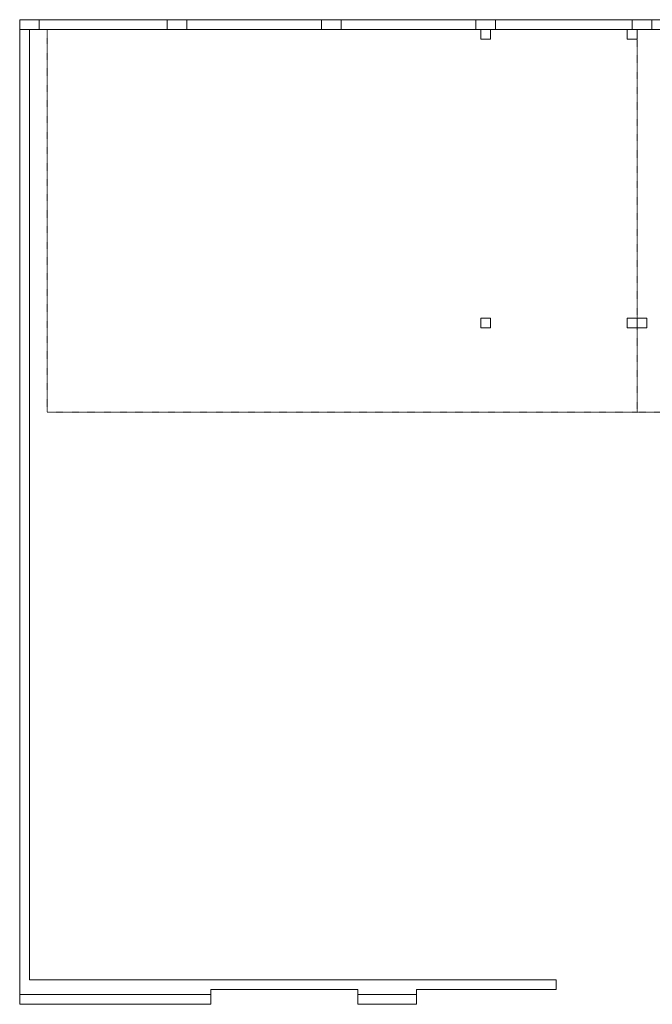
# Model space of a CAD drawing. Header units: millimetres. Extents: x -31934 to 141449, y -11043 to 10357.
# Tile 1 of 13: x -31934 to -19022, y -9743 to 10357. Entities that reach past the tile are written whole.
import ezdxf

# ---------------------------------------------------------------- set-up
doc = ezdxf.new("R2010")
doc.units = ezdxf.units.MM
doc.linetypes.add('IMPORT-DASHDOT', pattern=[10, 5, -2.5, 0, -2.5])
for name, color, linetype, lineweight in [('PAREDES', 7, 'Continuous', 9), ('PEM1-Layout Terreo_dwg', 8, 'Continuous', 9), ('PILAR', 7, 'Continuous', 9), ('PROJEÇÃO', 7, 'IMPORT-DASHDOT', 9)]:
    doc.layers.add(name, color=color, linetype=linetype, lineweight=lineweight)

# ---------------------------------------------------------------- blocks, each defined once
blk = doc.blocks.new('PEM1-Layout Terreo_dwg-1021386-PAVIMENTO TÉRREO TUBULAÇÃO FRIGORIGENA DRENO')
at = {"layer": 'PAREDES'}
for p, q in [((61428, 37232), (64038, 37232)), ((64438, 37232), (67188, 37232)), ((67588, 37232), (70338, 37232)), ((70738, 37232), (73528, 37232)), ((73928, 37232), (76703, 37232))]:
    blk.add_line(p, q, dxfattribs=at)
at = {"layer": 'PAREDES', "flags": 128}
for points in [[(76703, 37432), (61028, 37432), (61028, 17532), (64928, 17532), (64928, 17632), (67928, 17632), (67928, 17532), (69128, 17532), (69128, 17632), (71978, 17632), (71978, 17832), (61228, 17832), (61228, 37232)], [(61028, 17532), (61028, 17332), (64928, 17332), (64928, 17532)], [(67928, 17532), (67928, 17332), (69128, 17332), (69128, 17532)]]:
    blk.add_lwpolyline(points, dxfattribs=at)
at = {"layer": 'PILAR', "flags": 128}
for points in [[(61028, 37432), (61428, 37432), (61428, 37232), (61028, 37232)], [(64038, 37432), (64438, 37432), (64438, 37232), (64038, 37232)], [(67188, 37432), (67588, 37432), (67588, 37232), (67188, 37232)], [(70338, 37432), (70738, 37432), (70738, 37232), (70338, 37232)], [(73528, 37432), (73928, 37432), (73928, 37232), (73528, 37232)], [(70438, 37032), (70638, 37032), (70638, 37232), (70438, 37232)], [(73428, 37032), (73628, 37032), (73628, 37232), (73428, 37232)], [(70438, 31142), (70638, 31142), (70638, 31342), (70438, 31342)], [(73428, 31142), (73628, 31142), (73628, 31342), (73428, 31342)], [(73628, 31342), (73828, 31342), (73828, 31142), (73628, 31142)]]:
    blk.add_lwpolyline(points, close=True, dxfattribs=at)
at = {"layer": 'PROJEÇÃO'}
blk.add_line((73628, 29422), (79978, 29422), dxfattribs=at)
at = {"layer": 'PROJEÇÃO', "flags": 128}
blk.add_lwpolyline([(61588, 37232), (73628, 37232), (73628, 29422), (61588, 29422)], close=True, dxfattribs=at)

msp = doc.modelspace()

# ---------------------------------------------------------------- block references
at = {"layer": 'PEM1-Layout Terreo_dwg', "color": 7}
msp.add_blockref('PEM1-Layout Terreo_dwg-1021386-PAVIMENTO TÉRREO TUBULAÇÃO FRIGORIGENA DRENO', (-92962, -27075), dxfattribs=at)

doc.saveas('drawing.dxf')
